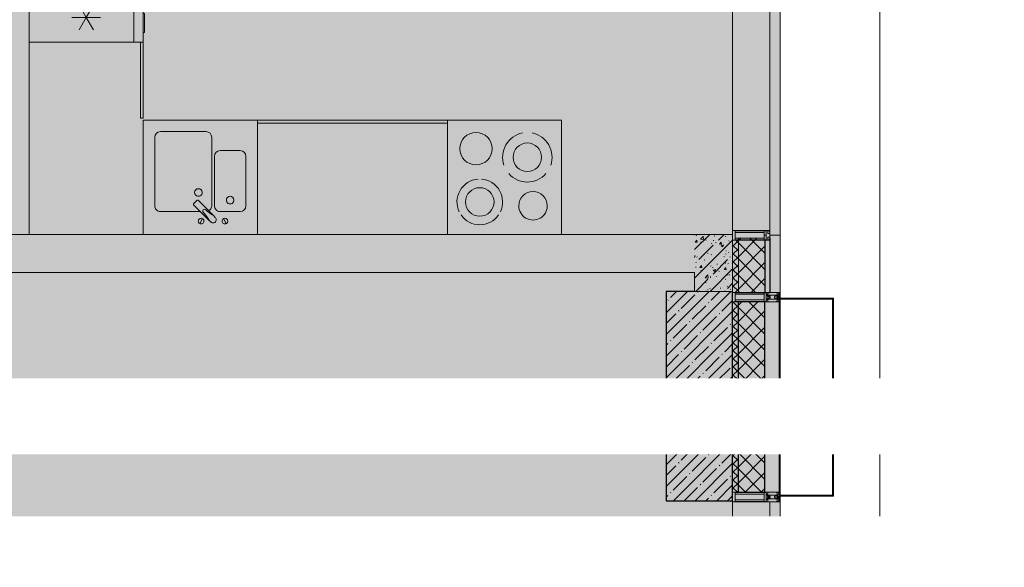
# Model space of a CAD drawing. Header units: millimetres. Extents: x -76220005 to 7466349, y -86687 to 22351.
# Tile 251 of 256: x 69878 to 75057, y -31579 to -28702. Entities that reach past the tile are written whole.
import ezdxf
from ezdxf import colors
from ezdxf.entities.mleader import LeaderData, LeaderLine
from ezdxf.math import Vec2, Vec3

# ---------------------------------------------------------------- set-up
doc = ezdxf.new("R2010")
doc.units = ezdxf.units.MM
doc.linetypes.add('DASHDOT', pattern=[25.4, 12.7, -6.35, 0, -6.35])
for name, color, linetype, lineweight in [('_0', 7, 'Continuous', 13), ('A-200-M_WALL', 7, 'Continuous', 5), ('A-200-M_WALL_INT', 7, 'Continuous', 5), ('A-200-M_WALL_PAT', 7, 'Continuous', 5), ('A-214-M_CURT_WALL', 7, 'Continuous', 5), ('A-215-M_CURT_PANEL', 7, 'Continuous', 5), ('A-280-M_COLUMN', 7, 'Continuous', 5), ('A-700-M_FFE', 7, 'Continuous', 5), ('dim_pot', 183, 'Continuous', 9), ('E-610-M_EPS', 7, 'Continuous', 5), ('M-520-M_DRAINAGE_FW', 7, 'Continuous', 5), ('S-280-M_COLUMN', 7, 'Continuous', 5), ('Z-060-M_DETAIL', 7, 'Continuous', 5), ('Ограждение', 7, 'Continuous', 5), ('Поручни', 7, 'Continuous', 5)]:
    doc.layers.add(name, color=color, linetype=linetype, lineweight=lineweight)
doc.layers.add('dim_razv', color=7, linetype='DASHDOT', lineweight=9, true_color=0x285228)
doc.layers.add('pol', color=7, linetype='Continuous', lineweight=15, true_color=0x55666d)
doc.styles.add('In tre', font='isocpeur.ttf', dxfattribs={"width": 0.8, "oblique": 10})
pattern_1 = [(45, (0, 0), (-21.213203, 21.213203), []), (135, (0, 0), (-21.213203, -21.213203), [])]
pattern_2 = [(45, (0, 0), (-42.42641, 42.42641), []), (135, (0, 0), (-42.42641, -42.42641), [])]
pattern_3 = [(45, (36177.98, -48979.44), (-75.43415, 75.43415), [106.68, -17.78, 3.556, -17.78]), (45, (36177.98, -48904.05), (-75.43415, 75.43415), []), (50, (36177.98, -48979.44), (127.52922, -11.15758), [13.335, -146.685]), (355, (36177.98, -48979.44), (-24.66966, 133.74002), [10.668, -117.348]), (100.451, (36188.6, -48980.37), (102.85973, 122.58178), [11.333, -124.663]), (46.184, (36177.98, -48943.88), (189.75516, -29.43036), [20.002, -220.027]), (96.636, (36193.79, -48946.33), (166.1822, 173.1996), [17, -186.995]), (351.184, (36177.98, -48943.88), (166.1839, 173.1976), [16.002, -176.022]), (21, (36195.76, -48952.77), (106.13027, -71.58603), [13.335, -146.685]), (326, (36195.76, -48952.77), (43.26188, 128.93175), [10.668, -117.348]), (71.451, (36204.6, -48958.73), (149.39198, 57.34505), [11.333, -124.663]), (37.5, (36177.975, -48979.436), (2.16223, 59.188357), [3.353, -112.573, 3.353, -115.773, -117.792]), (37.5, (36177.975, -48979.436), (2.16223, 59.188357), [-235.052, 3.353, -114.44]), (7.5, (36177.975, -48979.436), (46.77386, 70.12615), [3.353, -64.567, 3.353, -109.906, -44.894]), (7.5, (36177.975, -48979.436), (46.77386, 70.12615), [-181.178, 3.353, -41.542]), (327.5, (36138.326, -48979.436), (94.91367, -4.010093), [3.353, -41.097, 3.353, -135.331, -184.023]), (327.5, (36138.326, -48979.436), (94.91367, -4.010093), [-183.134, 3.353, -180.67]), (317.5, (36120.55, -48979.44), (103.69057, 17.79882), [3.353, -54.432, 3.353, -88.748, -130.683]), (317.5, (36120.55, -48979.44), (103.69057, 17.79882), [-149.885, 3.353, -127.33])]

# ---------------------------------------------------------------- blocks, each defined once
blk = doc.blocks.new('Rectangular Mullion - 50Wx250H-2623690-50_AS_Plan_10')
at = {"layer": 'Z-060-M_DETAIL'}
for p, q in [((-25, 65.2), (-25, 250)), ((-25, 250), (0, 250)), ((-23, 237.3), (0, 237.3)), ((-23, 237.3), (-23, 73.6)), ((-14.9, 84), (-14.9, 237.3)), ((25, 250), (0, 250)), ((23, 237.3), (0, 237.3)), ((14.9, 84), (14.9, 237.3)), ((23, 237.3), (23, 73.6)), ((25, 65.2), (25, 250)), ((-14, 65.2), (-25, 65.2)), ((0, 84), (-23, 84)), ((-0.5, 73.6), (-23, 73.6)), ((-14, 71.3), (-14, 65.2)), ((-10, 71.3), (-14, 71.3)), ((-10, 53), (-10, 71.3)), ((-8.7, 53), (-10, 53)), ((-10, 53), (-10, 17)), ((-8.7, 53), (-7, 54.7)), ((-7, 65.2), (-5.9, 67.3)), ((-7, 65.2), (-7, 54.7)), ((-4.1, 67.3), (-5.9, 67.3)), ((-4.1, 67.3), (-2.9, 65.1)), ((-2.9, 65.1), (-2.9, 54.6)), ((-1.3, 53), (-2.9, 54.6)), ((0, 53), (-1.3, 53)), ((0, 84), (23, 84)), ((0, 53), (1.3, 53)), ((0.5, 73.6), (23, 73.6)), ((1.3, 53), (2.9, 54.6)), ((4.1, 67.3), (2.9, 65.1)), ((2.9, 65.1), (2.9, 54.6)), ((4.1, 67.3), (5.9, 67.3)), ((7, 65.2), (5.9, 67.3)), ((7, 65.2), (7, 54.7)), ((8.7, 53), (7, 54.7)), ((8.7, 53), (10, 53)), ((10, 71.3), (14, 71.3)), ((10, 53), (10, 71.3)), ((10, 53), (10, 17)), ((14, 71.3), (14, 65.2)), ((14, 65.2), (25, 65.2)), ((-23.8, 14.6), (-25, 14.2)), ((-25, 0), (-25, 14.2)), ((-22.3, 17), (-23.8, 17)), ((-23.8, 17), (-23.8, 14.6)), ((-22.5, 10.6), (-23.8, 14.6)), ((-22.5, 10.6), (-23.7, 9.9)), ((-23.7, 1.3), (-23.7, 9.9)), ((-23.7, 1.3), (-11.8, 1.3)), ((-23.2, 10.2), (-22.5, 8)), ((-22.5, 8), (-22.5, 4.5)), ((-21.3, 4.5), (-22.5, 4.5)), ((-22.3, 17), (-22.3, 16)), ((-22.3, 16), (-21.3, 16)), ((-19, 17.6), (-21.3, 16)), ((-21.3, 4.5), (-21.3, 6.5)), ((-21.3, 6.5), (-14.2, 6.5)), ((-18.4, 16.6), (-19, 17.6)), ((-7.4, 16.6), (-18.4, 16.6)), ((-14.2, 6.5), (-14.2, 4.5)), ((-13.2, 4.5), (-14.2, 4.5)), ((-13.2, 4.5), (-12.2, 7.2)), ((-12.7, 7.6), (-11.3, 11.4)), ((-12.7, 7.6), (-11.8, 6.9)), ((-12.2, 9), (-12.2, 14.8)), ((-12.2, 14.8), (0, 14.8)), ((-11.8, 1.3), (-11.8, 6.9)), ((-10.5, 11.2), (-11.3, 11.4)), ((-10.5, 1.5), (-10.5, 11.2)), ((-4.8, 1.5), (-10.5, 1.5)), ((-10, 17), (-7.5, 17)), ((-8.5, 23), (-1.5, 30)), ((-8.5, 18.5), (-8.5, 23)), ((-7.5, 18.5), (-8.5, 18.5)), ((-7.5, 17), (-7.5, 18.5)), ((-7.4, 18), (-7.4, 16.6)), ((-2.6, 18), (-7.4, 18)), ((0, 8), (-4.8, 8)), ((-4.8, 1.5), (-4.8, 8)), ((-2.6, 18), (-2.6, 16.8)), ((-2.6, 16.8), (0, 16.8)), ((-1.5, 30), (0, 30)), ((1.5, 30), (0, 30)), ((2.6, 16.8), (0, 16.8)), ((0, 14.8), (0, 16.8)), ((0, 14.8), (0, 16.8)), ((12.2, 14.8), (0, 14.8)), ((0, 0), (0, 8)), ((0, 8), (4.8, 8)), ((0, 0), (0, 8)), ((8.5, 23), (1.5, 30)), ((2.6, 18), (2.6, 16.8)), ((2.6, 18), (7.4, 18)), ((4.8, 1.5), (4.8, 8)), ((4.8, 1.5), (10.5, 1.5)), ((7.4, 18), (7.4, 16.6)), ((7.4, 16.6), (18.4, 16.6)), ((7.5, 18.5), (8.5, 18.5)), ((7.5, 17), (7.5, 18.5)), ((10, 17), (7.5, 17)), ((8.5, 18.5), (8.5, 23)), ((10.5, 11.2), (11.3, 11.4)), ((10.5, 1.5), (10.5, 11.2)), ((12.7, 7.6), (11.3, 11.4)), ((12.7, 7.6), (11.8, 6.9)), ((11.8, 1.3), (11.8, 6.9)), ((23.7, 1.3), (11.8, 1.3)), ((12.2, 9), (12.2, 14.8)), ((13.2, 4.5), (12.2, 7.2)), ((13.2, 4.5), (14.2, 4.5)), ((21.3, 6.5), (14.2, 6.5)), ((14.2, 6.5), (14.2, 4.5)), ((18.4, 16.6), (19, 17.6)), ((19, 17.6), (21.3, 16)), ((22.3, 16), (21.3, 16)), ((21.3, 4.5), (21.3, 6.5)), ((21.3, 4.5), (22.5, 4.5)), ((22.3, 17), (22.3, 16)), ((22.3, 17), (23.8, 17)), ((22.5, 10.6), (23.8, 14.6)), ((22.5, 10.6), (23.7, 9.9)), ((23.2, 10.2), (22.5, 8)), ((22.5, 8), (22.5, 4.5)), ((23.7, 1.3), (23.7, 9.9)), ((23.8, 17), (23.8, 14.6)), ((23.8, 14.6), (25, 14.2)), ((25, 0), (25, 14.2)), ((-25, 0), (0, 0)), ((25, 0), (0, 0))]:
    blk.add_line(p, q, dxfattribs=at)
for centre, start, end in [((-0.5, 73.1), 360, 90), ((0.5, 73.1), 90, 180)]:
    blk.add_arc(centre, 0.5, start, end, dxfattribs=at)
blk = doc.blocks.new('Rectangular Mullion - R_StandardFrame_50Wx250H-3484159-50_AS_Plan_10')
at = {"layer": 'A-214-M_CURT_WALL', "lineweight": 9}
for p, q in [((0, 0), (-50, 0)), ((-50, 0), (-50, -250)), ((0, -250), (0, 0)), ((-50, -250), (0, -250))]:
    blk.add_line(p, q, dxfattribs=at)
blk = doc.blocks.new('Rectangular Mullion - R_StandardFrame_50Wx250H-3159144-50_AS_Plan_10')
at = {"layer": 'A-214-M_CURT_WALL'}
blk.add_line((37450, 20720), (37450, 19170), dxfattribs=at)
blk = doc.blocks.new('Rectangular Mullion - 50Wx250H-3156125-50_AS_Plan_10')
at = {"layer": 'Z-060-M_DETAIL'}
for p, q in [((0, 250), (-25, 250)), ((-25, 250), (-25, 237.3)), ((-25, 65.2), (-25, 250)), ((-25, 250), (0, 250)), ((-23, 237.3), (0, 237.3)), ((-23, 237.3), (0, 237.3)), ((-23, 237.3), (-23, 73.6)), ((0, 237.3), (-14.9, 237.3)), ((-14.9, 237.3), (-14.9, 84)), ((-14.9, 84), (-14.9, 237.3)), ((25, 250), (0, 250)), ((25, 250), (0, 250)), ((14.9, 237.3), (0, 237.3)), ((0, 237.3), (23, 237.3)), ((23, 237.3), (0, 237.3)), ((14.9, 84), (14.9, 237.3)), ((14.9, 84), (14.9, 237.3)), ((23, 237.3), (23, 73.6)), ((25, 237.3), (25, 250)), ((25, 65.2), (25, 250)), ((-25, 73.6), (-25, 65.2)), ((-25, 65.2), (-25, 60.2)), ((-10, 65.2), (-25, 65.2)), ((-25, 65.2), (-25, 60.2)), ((-25, 65.2), (-10, 65.2)), ((-10, 65.2), (-25, 65.2)), ((0, 84), (-23, 84)), ((-23, 84), (-23, 73.6)), ((0, 84), (-23, 84)), ((-23, 73.6), (0, 73.6)), ((0, 73.6), (-23, 73.6)), ((-0.5, 73.6), (-23, 73.6)), ((-14.9, 84), (0, 84)), ((-10, 55), (-14, 55)), ((-14, 55), (-10, 55)), ((-10, 55), (-10, 65.2)), ((-10, 65.2), (-10, 55)), ((-10, 55), (-10, 65.2)), ((-10, 55), (0, 55)), ((0, 55), (-10, 55)), ((0, 84), (14.9, 84)), ((23, 84), (0, 84)), ((0, 84), (0, 73.6)), ((0, 84), (23, 84)), ((0, 73.6), (0, 84)), ((0, 73.6), (23, 73.6)), ((23, 73.6), (0, 73.6)), ((0, 55), (10, 55)), ((0, 55), (10, 55)), ((0.5, 73.6), (23, 73.6)), ((10, 65.2), (10, 55)), ((25, 65.2), (10, 65.2)), ((10, 55), (10, 65.2)), ((10, 65.2), (25, 65.2)), ((10, 65.2), (25, 65.2)), ((10, 55), (10, 65.2)), ((10, 55), (14, 55)), ((10, 55), (14, 55)), ((23, 73.6), (23, 84)), ((25, 65.2), (25, 73.6)), ((25, 65.2), (25, 60.2)), ((25, 60.2), (25, 65.2))]:
    blk.add_line(p, q, dxfattribs=at)
for centre, start, end in [((-14, 69.1), 218.9723, 270), ((-14, 69.1), 218.9723, 270), ((-14, 69.1), 218.9723, 270), ((14, 69.1), 270, 321.0277), ((14, 69.1), 270, 321.0277), ((14, 69.1), 270, 321.0277)]:
    blk.add_arc(centre, 14.1, start, end, dxfattribs=at)
blk = doc.blocks.new('Rectangular Mullion - R_InvisibleFrame_50Wx250H-3483536-50_AS_Plan_10')
at = {"layer": 'A-214-M_CURT_WALL', "lineweight": 9}
for p, q in [((-25, -237.3), (-25, -73.6)), ((25, -73.6), (25, -237.3))]:
    blk.add_line(p, q, dxfattribs=at)
blk = doc.blocks.new('System Panel - A_PAN_Glass-4950024-50_AS_Plan_10')
at = {"layer": 'A-215-M_CURT_PANEL'}
for p, q in [((775, 55), (-775, 55)), ((-775, 55), (-775, 0)), ((775, 0), (775, 55)), ((-775, 0), (775, 0))]:
    blk.add_line(p, q, dxfattribs=at)
blk = doc.blocks.new('Rectangular Mullion - R_StandardFrame_50Wx250H-3812575-50_AS_Plan_10')
at = {"layer": 'A-214-M_CURT_WALL', "lineweight": 9}
for p, q in [((-50, -250), (-50, 0)), ((-50, 0), (0, 0)), ((0, 0), (0, -250)), ((0, -250), (-50, -250))]:
    blk.add_line(p, q, dxfattribs=at)
blk = doc.blocks.new('Ограждение - Ограждение-5498546-50_AS_Plan_10')
at = {"layer": 'Поручни'}
blk.add_line((1285, 14620), (1285, 30145), dxfattribs=at)
blk = doc.blocks.new('Ограждение - Ограждение-6093069-50_AS_Plan_10')
at = {"layer": 'Поручни'}
blk.add_line((1285, 14620), (1285, 30145), dxfattribs=at)
blk = doc.blocks.new('Ограждение - Ограждение-6098503-50_AS_Plan_10')
at = {"layer": 'Поручни'}
blk.add_line((1285, 14620), (1285, 30145), dxfattribs=at)
blk = doc.blocks.new('RST_AR_KMN_R22_B1_FCD_rvt-1-50_AS_Plan_10')
at = {"layer": 'A-200-M_WALL_PAT'}
h = blk.add_hatch(dxfattribs=at)
h.set_pattern_fill('FP_4', color=256, style=0, pattern_type=2)
h.set_pattern_definition(pattern_1)
h.paths.add_polyline_path([(37450, 18845), (37480, 18845), (37480, 19130.1), (37462.7, 19130.1), (37462.7, 19120), (37450, 19120)])
h = blk.add_hatch(dxfattribs=at)
h.set_pattern_fill('FP_5', color=256, style=0, pattern_type=2)
h.set_pattern_definition(pattern_2)
h.paths.add_polyline_path([(37527.2, 18845), (37620, 18845), (37620, 19122), (37616.1, 19122), (37616.1, 19130.1), (37480, 19130.1), (37480, 18845)])
at = {"layer": 'A-200-M_WALL_PAT', "true_color": 0xeff9fa}
blk.add_hatch(color=7, dxfattribs=at).paths.add_polyline_path([(37645, 18845), (37700, 18845), (37700, 19145), (37645, 19145), (37645, 19120)])
at = {"layer": 'A-200-M_WALL_PAT'}
h = blk.add_hatch(dxfattribs=at)
h.set_pattern_fill('FP_4', color=256, style=0, pattern_type=2)
h.set_pattern_definition(pattern_1)
h.paths.add_polyline_path([(37480, 17795), (37480, 18795), (37450, 18795), (37450, 17795)])
h = blk.add_hatch(dxfattribs=at)
h.set_pattern_fill('FP_5', color=256, style=0, pattern_type=2)
h.set_pattern_definition(pattern_2)
h.paths.add_polyline_path([(37480, 17795), (37620, 17795), (37620, 18795), (37480, 18795), (37480, 18227.3)])
at = {"layer": 'A-200-M_WALL'}
for p, q in [((37645, 20720), (37645, 19159)), ((37700, 19145), (37700, 20720)), ((37450, 19120), (37450, 18845)), ((37480, 19130.1), (37480, 18845)), ((37700, 19145), (37645, 19145)), ((37645, 19145), (37700, 19145)), ((37700, 18845), (37700, 19145)), ((37450, 18845), (37480, 18845)), ((37480, 18845), (37620, 18845)), ((37645, 18845), (37700, 18845)), ((37450, 18795), (37450, 17795)), ((37480, 18795), (37450, 18795)), ((37695, 18795), (37620, 18795)), ((37700, 18795), (37695, 18795)), ((37695, 17795), (37695, 18795)), ((37700, 17795), (37700, 18795)), ((37450, 17795), (37480, 17795)), ((37620, 17795), (37695, 17795)), ((37695, 17795), (37700, 17795))]:
    blk.add_line(p, q, dxfattribs=at)
at = {"layer": 'A-200-M_WALL', "lineweight": 25}
for p, q in [((37620, 19122), (37620, 18845)), ((37645, 19131), (37645, 18845)), ((37620, 18845), (37645, 18845)), ((37620, 18795), (37480, 18795)), ((37480, 17795), (37480, 18795)), ((37620, 17795), (37620, 18795)), ((37480, 17795), (37620, 17795))]:
    blk.add_line(p, q, dxfattribs=at)
at = {"layer": 'A-280-M_COLUMN', "lineweight": 18}
for p, q in [((37975.1, 18815), (37700, 18815)), ((37700, 18815), (37700, 18810)), ((37700, 18810), (37975.1, 18810)), ((37975.1, 18810), (37975.1, 18815)), ((37980.1, 18815), (37975.1, 18815)), ((37975.1, 18815), (37975.1, 17775)), ((37980.1, 17775), (37980.1, 18815)), ((37975.1, 17780), (37700, 17780)), ((37700, 17780), (37700, 17775)), ((37700, 17775), (37975.1, 17775)), ((37975.1, 17775), (37975.1, 17780)), ((37975.1, 17775), (37980.1, 17775))]:
    blk.add_line(p, q, dxfattribs=at)
at = {"layer": 'A-214-M_CURT_WALL', "lineweight": 5}
for p in [(0, 0), (0, -2975)]:
    blk.add_blockref('Rectangular Mullion - R_StandardFrame_50Wx250H-3159144-50_AS_Plan_10', p, dxfattribs=at)
for name, p, rotation in [('Rectangular Mullion - 50Wx250H-3156125-50_AS_Plan_10', (37700, 19145), 89.99999999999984), ('Rectangular Mullion - 50Wx250H-2623690-50_AS_Plan_10', (37700, 18820), 89.99999999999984), ('Rectangular Mullion - R_StandardFrame_50Wx250H-3484159-50_AS_Plan_10', (37700, 18795), 269.9999999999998), ('Rectangular Mullion - 50Wx250H-2623690-50_AS_Plan_10', (37700, 17770), 89.99999999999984)]:
    blk.add_blockref(name, p, dxfattribs=dict(at, rotation=rotation))
at = {"layer": 'A-214-M_CURT_WALL', "lineweight": 5, "extrusion": (0, 0, -1), "rotation": 90.00000000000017}
for name, p in [('Rectangular Mullion - R_InvisibleFrame_50Wx250H-3483536-50_AS_Plan_10', (-37700, 19145)), ('Rectangular Mullion - R_StandardFrame_50Wx250H-3812575-50_AS_Plan_10', (-37700, 17795))]:
    blk.add_blockref(name, p, dxfattribs=at)
at = {"layer": 'A-215-M_CURT_PANEL', "lineweight": 5, "rotation": 89.99999999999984}
blk.add_blockref('System Panel - A_PAN_Glass-4950024-50_AS_Plan_10', (37700, 16970), dxfattribs=at)
at = {"layer": 'Ограждение', "lineweight": 5}
for name in ['Ограждение - Ограждение-5498546-50_AS_Plan_10', 'Ограждение - Ограждение-6093069-50_AS_Plan_10', 'Ограждение - Ограждение-6098503-50_AS_Plan_10']:
    blk.add_blockref(name, (36940, 75), dxfattribs=at)
blk = doc.blocks.new('MR_Холодильник - Холодильник-2465095-50_AS_Plan_10')
at = {"layer": 'E-610-M_EPS'}
for p, q in [((300, 300), (-300, 300)), ((-300, 300), (-300, -250)), ((300, -250), (300, 300)), ((-170, 0), (-170, 75)), ((0, 0), (0, 75)), ((170, 75), (170, 0)), ((-235, 37.5), (-170, 0)), ((-170, 0), (-235, -37.5)), ((-105, 37.5), (-170, 0)), ((-170, -75), (-170, 0)), ((-170, 0), (-105, -37.5)), ((-65, 37.5), (0, 0)), ((65, 37.5), (0, 0)), ((170, 0), (105, 37.5)), ((105, -37.5), (170, 0)), ((170, 0), (235, 37.5)), ((235, -37.5), (170, 0)), ((170, 0), (170, -75)), ((0, 0), (-65, -37.5)), ((0, -75), (0, 0)), ((0, 0), (65, -37.5)), ((300, -250), (-300, -250)), ((-300, -250), (-300, -300)), ((-300, -250), (300, -250)), ((300, -300), (300, -250)), ((-300, -300), (300, -300)), ((-150, -300), (-250, -300)), ((-250, -300), (-250, -306.1)), ((-250, -306.1), (-150, -306.1)), ((-150, -306.1), (-150, -300))]:
    blk.add_line(p, q, dxfattribs=at)
blk = doc.blocks.new('MR_Мойка - Кухонная мойка-V60-50_AS_Plan_10')
at = {"layer": 'M-520-M_DRAINAGE_FW'}
for p, q in [((-300, 50), (-300, -550)), ((-300, 50), (-300, -550)), ((300, 50), (-300, 50)), ((300, -550), (300, 50)), ((-136.7, -6.7), (-122.6, -33.3)), ((-79, -39), (-69.8, -48.2)), ((-69.8, -48.2), (11.4, -129.4)), ((-45.7, -24.2), (-55, -14.9)), ((35.5, -105.4), (-45.7, -24.2)), ((2.7, -6.7), (-11.4, -33.3)), ((-240, -100), (-240, -360)), ((-104, -70), (-210, -70)), ((-74, -360), (-74, -100)), ((-60, -100), (-60, -460)), ((210, -70), (0.1, -70)), ((240, -460), (240, -100)), ((15.7, -129.4), (35.5, -109.6)), ((-210, -390), (-104, -390)), ((-30, -490), (210, -490)), ((-300, -550), (300, -550))]:
    blk.add_line(p, q, dxfattribs=at)
for centre, radius, start, end in [((-129.7, -20), 15, 360, 180), ((-129.7, -20), 15, 180, 360), ((-67, -26.9), 17, 45, 225), ((-171.5, -230.2), 208.5, 46.5946, 60.8177), ((136.3, 77.5), 208.5, 209.1823, 223.4054), ((-4.3, -20), 15, 360, 180), ((-4.3, -20), 15, 180, 360), ((-210, -100), 30, 90, 180), ((-104, -100), 30, 360, 90), ((-30, -100), 30, 118.5511, 180), ((-21.7, -72.3), 9.19, 225, 45), ((210, -100), 30, 360, 90), ((-157, -130), 20, 360, 180), ((-157, -130), 20, 180, 360), ((10, -170), 20, 360, 180), ((13.5, -127.3), 3, 225, 315), ((13.5, -127.3), 3, 225, 315), ((33.3, -107.5), 3, 315, 45), ((33.3, -107.5), 3, 315, 45), ((10, -170), 20, 180, 360), ((-210, -360), 30, 180, 270), ((-104, -360), 30, 270, 360), ((-30, -460), 30, 180, 270), ((210, -460), 30, 270, 360)]:
    blk.add_arc(centre, radius, start, end, dxfattribs=at)
blk = doc.blocks.new('MR_Варочная поверхность - Варочная поверхность-V61-50_AS_Plan_10')
at = {"layer": 'E-610-M_EPS'}
for p, q in [((300, 0), (-300, 0)), ((-300, 0), (-300, -600)), ((300, -600), (300, 0)), ((-300, -600), (300, -600))]:
    blk.add_line(p, q, dxfattribs=at)
for centre, radius, start, end in [((130, -169.9), 119.9, 34.5177, 145.6025), ((-150, -150), 75, 360, 180), ((130, -170.1), 75, 0, 180), ((-150, -150), 75, 180, 360), ((130, -170.1), 120, 154.4081, 265.5891), ((130, -170.1), 120, 274.4167, 25.6153), ((130, -170.1), 75, 180, 0), ((-120, -405), 130, 41.0875, 138.9125), ((-120, -405), 75, 0, 180), ((-120, -405), 130, 161.0875, 258.9125), ((-120, -405), 75, 180, 0), ((-120, -405), 130, 281.0875, 18.9125), ((150, -450), 85, 0, 180), ((150, -450), 85, 180, 360)]:
    blk.add_arc(centre, radius, start, end, dxfattribs=at)
blk = doc.blocks.new('MR_Доборный кухонный элемент - Доборный элемент-3100279-50_AS_Plan_10')
at = {"layer": 'A-700-M_FFE'}
for p, q in [((1000, 0), (0, 0)), ((0, 0), (0, -585)), ((1000, -585), (0, -585)), ((0, -585), (0, -600)), ((0, -585), (1000, -585)), ((0, -600), (1000, -600)), ((1000, -600), (1000, -585))]:
    blk.add_line(p, q, dxfattribs=at)
blk = doc.blocks.new('MR_Доборный кухонный элемент - Доборный элемент-3100282-50_AS_Plan_10')
at = {"layer": 'A-700-M_FFE'}
for p, q in [((0, 600), (400, 600)), ((400, 585), (0, 585)), ((0, 585), (400, 585)), ((400, 600), (400, 585)), ((400, 0), (0, 0))]:
    blk.add_line(p, q, dxfattribs=at)

msp = doc.modelspace()

# ---------------------------------------------------------------- hatches: boundary and pattern name
at = {"layer": '_0', "transparency": 33554534}
h = msp.add_hatch(color=252, dxfattribs=at)
h.dxf.hatch_style = 1
h.paths.add_polyline_path([(17837.9, -49734.4), (25204.6, -19284.4), (73878, -19284.4), (73878, -49734.4)])
h.paths.add_polyline_path([(28728, -40979.4), (28728, -37429.4), (30528, -37429.4), (30528, -30029.4), (28477.6, -30029.4), (28478, -28029.4), (29978, -28029.4), (29978, -27479.4), (32178, -27479.4), (32178, -28029.4), (44478, -28029.4), (44478, -27929.4), (45278, -27929.4), (45278, -27379.4), (47528, -27379.4), (47528, -27929.4), (53578, -27929.4), (53578, -27379.4), (55478, -27379.4), (55478, -27929.4), (64478, -27929.4), (64478, -26229.4), (67788, -26229.4), (67788, -28219.4), (66578, -28219.4), (66578, -30029.4), (62978, -30029.4), (62078, -30029.4), (58678, -30029.4), (58678, -38979.4), (61728, -38979.4), (62978, -38979.4), (66878, -38979.4), (66878, -41429.4), (64488, -41429.4), (64488, -41079.4), (59948, -41079.4), (59948, -41629.4), (57898, -41629.4), (57898, -41079.4), (47038, -41079.4), (47038, -41629.4), (44088, -41629.4), (44088, -40979.4)], flags=16)
at = {"layer": 'A-200-M_WALL_PAT'}
h = msp.add_hatch(dxfattribs=at)
h.set_pattern_fill('FP_2', color=256, style=0, pattern_type=2)
h.set_pattern_definition(pattern_3)
h.paths.add_polyline_path([(72728, -30029.4), (73428, -30029.4), (73428, -29829.4), (68378, -29829.4), (68378, -30029.4), (72261.4, -30029.4)])
h = msp.add_hatch(dxfattribs=at)
h.set_pattern_fill('FP_2', color=256, style=0, pattern_type=2)
h.set_pattern_definition(pattern_3)
h.paths.add_polyline_path([(73628, -30129.4), (73628, -29829.4), (73428, -29829.4), (73428, -30129.4)])
at = {"layer": 'S-280-M_COLUMN'}
h = msp.add_hatch(dxfattribs=at)
h.set_pattern_fill('FP_1', color=256, style=0, pattern_type=2)
h.set_pattern_definition([(45, (36177.975, -48979.44), (-57.02463, 57.02463), []), (45, (36235, -48979.44), (-57.02463, 57.02463), [100.806, -20.161, 3.353, -16.808])])
h.paths.add_polyline_path([(73278, -31229.4), (73628, -31229.4), (73628, -30129.4), (73278, -30129.4), (73278, -30752.1)])

# ---------------------------------------------------------------- linework, layer by layer
at = {"layer": 'A-200-M_WALL', "lineweight": 9}
for p, q in [((70528, -29829.4), (69577.8, -29829.4)), ((73628, -29829.4), (72728, -29829.4)), ((73628, -30129.4), (73628, -29859.4)), ((68378, -30029.4), (73428, -30029.4)), ((73428, -30029.4), (73428, -30129.4))]:
    msp.add_line(p, q, dxfattribs=at)
at = {"layer": 'A-200-M_WALL'}
msp.add_line((73428, -30129.4), (73628, -30129.4), dxfattribs=at)
at = {"layer": 'A-200-M_WALL_INT'}
msp.add_line((69928, -29219.2), (69928, -29829.4), dxfattribs=at)
at = {"layer": 'S-280-M_COLUMN', "lineweight": 25}
for p, q in [((73428, -30129.4), (73278, -30129.4)), ((73278, -30129.4), (73278, -31229.4)), ((73628, -31229.4), (73628, -30129.4)), ((73278, -31229.4), (73628, -31229.4))]:
    msp.add_line(p, q, dxfattribs=at)
at = {"layer": 'S-280-M_COLUMN'}
msp.add_line((73628, -30129.4), (73428, -30129.4), dxfattribs=at)

# ---------------------------------------------------------------- block references
at = {"lineweight": 5}
msp.add_blockref('RST_AR_KMN_R22_B1_FCD_rvt-1-50_AS_Plan_10', (36178, -48979.4), dxfattribs=at)
at = {"layer": 'A-700-M_FFE'}
for name, p, rotation in [('MR_Доборный кухонный элемент - Доборный элемент-3100282-50_AS_Plan_10', (69928, -28819.2), 270.0000000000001), ('MR_Доборный кухонный элемент - Доборный элемент-3100279-50_AS_Plan_10', (72128, -29829.4), 180)]:
    msp.add_blockref(name, p, dxfattribs=dict(at, rotation=rotation))
at = {"layer": 'E-610-M_EPS'}
for name, p, rotation in [('MR_Холодильник - Холодильник-2465095-50_AS_Plan_10', (70228, -28519.2), 89.99573823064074), ('MR_Варочная поверхность - Варочная поверхность-V61-50_AS_Plan_10', (72428, -29829.4), 180)]:
    msp.add_blockref(name, p, dxfattribs=dict(at, rotation=rotation))
at = {"layer": 'M-520-M_DRAINAGE_FW', "rotation": 180}
msp.add_blockref('MR_Мойка - Кухонная мойка-V60-50_AS_Plan_10', (70828, -29779.4), dxfattribs=at)

# ---------------------------------------------------------------- next in the draw order: leaders
at = {"layer": 'dim_pot', "color": 0, "linetype": 'ByBlock'}
ml = msp.add_multileader_mtext('Standard', dxfattribs=at)
ml.set_content('ГКЛ короб по металлическому каркасу от отм. +2.500 до перекрытия', style='In tre')
ml.set_leader_properties()
ml.build(insert=Vec2(0, 0))
ml.multileader.update_dxf_attribs({"text_left_attachment_type": 6, "text_right_attachment_type": 6, "dogleg_length": 1, "arrow_head_size": 0, "scale": 50})
ctx = ml.context
ctx.base_point, ctx.scale, ctx.char_height, ctx.arrow_head_size, ctx.landing_gap_size, ctx.plane_origin = Vec3(33492.8, -32067.1), 50, 200, 0, 4.5, Vec3(40352.6, -27227.2)
ctx.left_attachment, ctx.right_attachment = 6, 6
notes = []
notes.append((ctx, [(1, (1, 1, 0), (33491.8, -32067.1), (1, 0), 1, [(0, [(37733, -30849.4), (38768, -34429.4)], 0, []), (2, [(31603, -30849.4)], 0, [])])]))
ctx.mtext.insert, ctx.mtext.width, ctx.mtext.defined_height, ctx.mtext.flow_direction = Vec3(33497.3, -31807.1), 2494.153, 696.6, 5
ctx.mtext.has_bg_fill, ctx.mtext.bg_color, ctx.mtext.bg_scale_factor, ctx.mtext.bg_transparency, ctx.mtext.use_window_bg_color = 1, -1027028792, 1.5, 0, 1
at = {"layer": 'pol', "color": 1, "linetype": 'ByBlock', "true_color": 0xff0000}
ml = msp.add_multileader_mtext('Standard', dxfattribs=at)
ml.set_content('Лоток щелевой\\Pводоотводный в полу, модульный. Лщ-2', color=(255, 0, 0), style='In tre')
ml.set_leader_properties()
ml.build(insert=Vec2(0, 0))
ml.multileader.update_dxf_attribs({"text_left_attachment_type": 6, "text_right_attachment_type": 6, "dogleg_length": 1, "arrow_head_size": 0, "scale": 50})
ctx = ml.context
ctx.base_point, ctx.scale, ctx.char_height, ctx.arrow_head_size, ctx.landing_gap_size, ctx.plane_origin = Vec3(50567.3, -26429.4), 50, 200, 0, 4.5, Vec3(64361.3, -20859.5)
ctx.left_attachment, ctx.right_attachment = 6, 6
notes.append((ctx, [(0, (1, 1, 0), (52833.1, -26429.4), (-1, 0), 50, [(1, [(54223, -29649.4)], 0, [])])]))
ctx.mtext.insert, ctx.mtext.width, ctx.mtext.defined_height, ctx.mtext.flow_direction = Vec3(50571.8, -26169.4), 2329.345, 696.6, 5
ctx.mtext.has_bg_fill, ctx.mtext.bg_color, ctx.mtext.bg_scale_factor, ctx.mtext.bg_transparency, ctx.mtext.use_window_bg_color = 1, -1027028792, 1.5, 0, 1
for ctx, leaders in notes:
    for number, flags, end, landing, length, lines in leaders:
        leader = LeaderData()
        leader.index, (leader.has_last_leader_line, leader.has_dogleg_vector, leader.attachment_direction) = number, flags
        leader.last_leader_point, leader.dogleg_vector, leader.dogleg_length = Vec3(end), Vec3(landing), length
        for number, points, colour, breaks in lines:
            line = LeaderLine()
            line.index, line.vertices, line.color, line.breaks = number, Vec3.list(points), colors.encode_raw_color(colour), breaks
            leader.lines.append(line)
        ctx.leaders.append(leader)

# ---------------------------------------------------------------- next in the draw order: leaders
at = {"layer": 'dim_razv', "color": 0, "linetype": 'ByBlock'}
ml = msp.add_multileader_mtext('Standard', dxfattribs=at)
ml.set_content('Зеркало на стене, выполнить в один уровень с отделкой стен', style='In tre')
ml.set_leader_properties()
ml.build(insert=Vec2(0, 0))
ml.multileader.update_dxf_attribs({"text_left_attachment_type": 6, "text_right_attachment_type": 6, "dogleg_length": 1, "arrow_head_size": 0, "scale": 50})
ctx = ml.context
ctx.base_point, ctx.scale, ctx.char_height, ctx.arrow_head_size, ctx.landing_gap_size, ctx.plane_origin = Vec3(53255.9, -26458.4), 50, 200, 0, 4.5, Vec3(60067.7, -21618.5)
ctx.left_attachment, ctx.right_attachment = 6, 6
notes = []
notes.append((ctx, [(0, (1, 1, 0), (56198.1, -26458.4), (-1, 0), 50, [(1, [(56852.7, -29729.4)], 0, [])])]))
ctx.mtext.insert, ctx.mtext.width, ctx.mtext.defined_height, ctx.mtext.flow_direction = Vec3(53260.4, -26218.4), 3092.716, 696.6, 5
ctx.mtext.has_bg_fill, ctx.mtext.bg_color, ctx.mtext.bg_scale_factor, ctx.mtext.bg_transparency, ctx.mtext.use_window_bg_color = 1, -1027028792, 1.5, 0, 1
for ctx, leaders in notes:
    for number, flags, end, landing, length, lines in leaders:
        leader = LeaderData()
        leader.index, (leader.has_last_leader_line, leader.has_dogleg_vector, leader.attachment_direction) = number, flags
        leader.last_leader_point, leader.dogleg_vector, leader.dogleg_length = Vec3(end), Vec3(landing), length
        for number, points, colour, breaks in lines:
            line = LeaderLine()
            line.index, line.vertices, line.color, line.breaks = number, Vec3.list(points), colors.encode_raw_color(colour), breaks
            leader.lines.append(line)
        ctx.leaders.append(leader)

# ---------------------------------------------------------------- next in the draw order: leaders
ml = msp.add_multileader_mtext('Standard', dxfattribs=at)
ml.set_content('Плитка керамогранитная, настенная', style='In tre')
ml.set_leader_properties()
ml.build(insert=Vec2(0, 0))
ml.multileader.update_dxf_attribs({"text_left_attachment_type": 6, "text_right_attachment_type": 6, "dogleg_length": 1, "arrow_head_size": 0, "scale": 50})
ctx = ml.context
ctx.base_point, ctx.scale, ctx.char_height, ctx.arrow_head_size, ctx.landing_gap_size, ctx.plane_origin = Vec3(37944.7, -26485.3), 50, 200, 0, 4.5, Vec3(41760, -26656.1)
ctx.left_attachment, ctx.right_attachment = 6, 6
notes = []
notes.append((ctx, [(1, (1, 1, 0), (37894.7, -26485.3), (1, 0), 50, [(0, [(36514.4, -28329.4), (36778, -29729.4)], 0, [])])]))
ctx.mtext.insert, ctx.mtext.width, ctx.mtext.defined_height, ctx.mtext.flow_direction = Vec3(37949.2, -26245.3), 3092.716, 696.6, 5
ctx.mtext.has_bg_fill, ctx.mtext.bg_color, ctx.mtext.bg_scale_factor, ctx.mtext.bg_transparency, ctx.mtext.use_window_bg_color = 1, -1027028792, 1.5, 0, 1
for ctx, leaders in notes:
    for number, flags, end, landing, length, lines in leaders:
        leader = LeaderData()
        leader.index, (leader.has_last_leader_line, leader.has_dogleg_vector, leader.attachment_direction) = number, flags
        leader.last_leader_point, leader.dogleg_vector, leader.dogleg_length = Vec3(end), Vec3(landing), length
        for number, points, colour, breaks in lines:
            line = LeaderLine()
            line.index, line.vertices, line.color, line.breaks = number, Vec3.list(points), colors.encode_raw_color(colour), breaks
            leader.lines.append(line)
        ctx.leaders.append(leader)

# ---------------------------------------------------------------- next in the draw order: leaders
ml = msp.add_multileader_mtext('Standard', dxfattribs=at)
ml.set_content('Отделка над дверным проемаом - дверным добором', style='In tre')
ml.set_leader_properties()
ml.build(insert=Vec2(0, 0))
ml.multileader.update_dxf_attribs({"text_left_attachment_type": 6, "text_right_attachment_type": 6, "dogleg_length": 1, "arrow_head_size": 0, "scale": 50})
ctx = ml.context
ctx.base_point, ctx.scale, ctx.char_height, ctx.arrow_head_size, ctx.landing_gap_size, ctx.plane_origin = Vec3(25590.9, -30945.4), 50, 200, 0, 4.5, Vec3(32402.8, -26105.5)
ctx.left_attachment, ctx.right_attachment = 6, 6
notes = []
notes.append((ctx, [(0, (1, 1, 0), (28641.4, -30945.4), (-1, 0), 50, [(1, [(29903, -29729.4)], 0, [])])]))
ctx.mtext.insert, ctx.mtext.width, ctx.mtext.defined_height, ctx.mtext.flow_direction = Vec3(25595.4, -30685.4), 3092.716, 696.6, 5
ctx.mtext.has_bg_fill, ctx.mtext.bg_color, ctx.mtext.bg_scale_factor, ctx.mtext.bg_transparency, ctx.mtext.use_window_bg_color = 1, -1027028792, 1.5, 0, 1
for ctx, leaders in notes:
    for number, flags, end, landing, length, lines in leaders:
        leader = LeaderData()
        leader.index, (leader.has_last_leader_line, leader.has_dogleg_vector, leader.attachment_direction) = number, flags
        leader.last_leader_point, leader.dogleg_vector, leader.dogleg_length = Vec3(end), Vec3(landing), length
        for number, points, colour, breaks in lines:
            line = LeaderLine()
            line.index, line.vertices, line.color, line.breaks = number, Vec3.list(points), colors.encode_raw_color(colour), breaks
            leader.lines.append(line)
        ctx.leaders.append(leader)

# ---------------------------------------------------------------- next in the draw order: leaders
at = {"layer": 'dim_pot', "color": 0, "linetype": 'ByBlock'}
ml = msp.add_multileader_mtext('Standard', dxfattribs=at)
ml.set_content('Противодымный экран (ГКЛ короб по металлическому каркасу от отм. +2.500 до перекрытия)', style='In tre')
ml.set_leader_properties()
ml.build(insert=Vec2(0, 0))
ml.multileader.update_dxf_attribs({"text_left_attachment_type": 6, "text_right_attachment_type": 6, "dogleg_length": 1, "arrow_head_size": 0, "scale": 50})
ctx = ml.context
ctx.base_point, ctx.scale, ctx.char_height, ctx.arrow_head_size, ctx.landing_gap_size, ctx.plane_origin = Vec3(37258.3, -26326.5), 50, 200, 0, 4.5, Vec3(46817.6, -24440.2)
ctx.left_attachment, ctx.right_attachment = 6, 6
notes = []
notes.append((ctx, [(0, (1, 1, 0), (39729.2, -26326.5), (-1, 0), 50, [(0, [(42004.3, -30509.7)], 0, [])])]))
ctx.mtext.insert, ctx.mtext.width, ctx.mtext.defined_height, ctx.mtext.flow_direction = Vec3(37262.8, -26066.5), 2494.153, 696.6, 5
ctx.mtext.has_bg_fill, ctx.mtext.bg_color, ctx.mtext.bg_scale_factor, ctx.mtext.bg_transparency, ctx.mtext.use_window_bg_color = 1, -1027028792, 1.5, 0, 1
at = {"layer": 'dim_razv', "color": 0, "linetype": 'ByBlock'}
ml = msp.add_multileader_mtext('Standard', dxfattribs=at)
ml.set_content('Плитка керамогранитная, настенная', style='In tre')
ml.set_leader_properties()
ml.build(insert=Vec2(0, 0))
ml.multileader.update_dxf_attribs({"text_left_attachment_type": 6, "text_right_attachment_type": 6, "dogleg_length": 1, "arrow_head_size": 0, "scale": 50})
ctx = ml.context
ctx.base_point, ctx.scale, ctx.char_height, ctx.arrow_head_size, ctx.landing_gap_size, ctx.plane_origin = Vec3(48765.5, -31651.1), 50, 200, 0, 4.5, Vec3(61086.9, -29237.9)
ctx.left_attachment, ctx.right_attachment = 6, 6
notes.append((ctx, [(0, (1, 1, 0), (51495.3, -31651.1), (-1, 0), 50, [(1, [(53769.7, -30952.3)], 0, [])])]))
ctx.mtext.insert, ctx.mtext.width, ctx.mtext.defined_height, ctx.mtext.flow_direction = Vec3(48770, -31411.1), 3092.716, 696.6, 5
ctx.mtext.has_bg_fill, ctx.mtext.bg_color, ctx.mtext.bg_scale_factor, ctx.mtext.bg_transparency, ctx.mtext.use_window_bg_color = 1, -1027028792, 1.5, 0, 1
for ctx, leaders in notes:
    for number, flags, end, landing, length, lines in leaders:
        leader = LeaderData()
        leader.index, (leader.has_last_leader_line, leader.has_dogleg_vector, leader.attachment_direction) = number, flags
        leader.last_leader_point, leader.dogleg_vector, leader.dogleg_length = Vec3(end), Vec3(landing), length
        for number, points, colour, breaks in lines:
            line = LeaderLine()
            line.index, line.vertices, line.color, line.breaks = number, Vec3.list(points), colors.encode_raw_color(colour), breaks
            leader.lines.append(line)
        ctx.leaders.append(leader)

doc.saveas('drawing.dxf')
